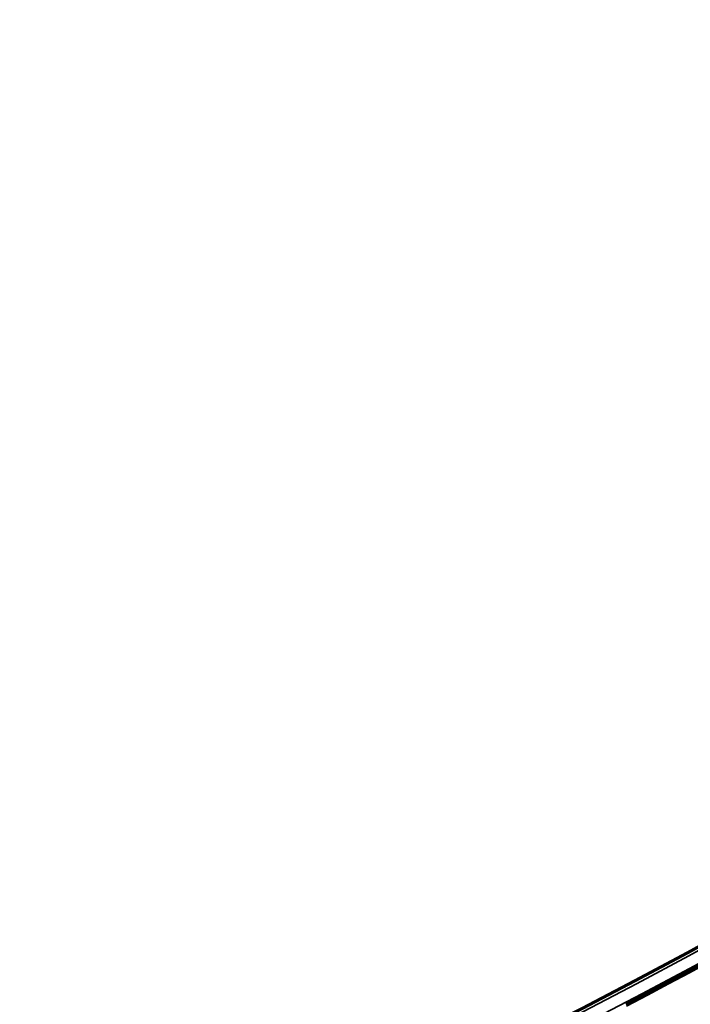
# Model space of a CAD drawing. Header units: millimetres. Extents: x -1503 to 2224, y -4278 to 2541.
# Tile 16 of 50: x 557 to 657, y -3933 to -3786. Entities that reach past the tile are written whole.
import ezdxf

# ---------------------------------------------------------------- set-up
doc = ezdxf.new("R2010")
doc.units = ezdxf.units.MM
doc.header["$LTSCALE"] = 0.75
doc.layers.add('Visible', color=7, linetype='Continuous', lineweight=70)
doc.layers.add('Visible Narrow', color=7, linetype='Continuous', lineweight=35)

msp = doc.modelspace()

# ---------------------------------------------------------------- linework, layer by layer
at = {"layer": 'Visible', "extrusion": (-7.30938e-29, -5.96856e-13, -1)}
for radius in [763.5, 736.5]:
    msp.add_circle((-305.85, -3277.76, -27.4), radius, dxfattribs=at)
at = {"layer": 'Visible'}
msp.add_arc((305.85, -3277.76, 27.8), 739.1, 297.54788, 332.45212, dxfattribs=at)
at = {"layer": 'Visible', "extrusion": (-7.30938e-29, -5.96856e-13, -1)}
for centre, radius, start, end in [((-305.85, -3277.76, -27.6), 739, 207.58742, 242.41258), ((-647.38, -3933.44, -27.5), 1.02, 136.1854, 141.4758)]:
    msp.add_arc(centre, radius, start, end, dxfattribs=at)
at = {"layer": 'Visible', "extrusion": (-1.00974e-28, -5.96856e-13, -1)}
msp.add_ellipse((647.66, -3933.01, 27.5), major_axis=(-0.599, 0.385), ratio=0.700692, start_param=1.885762, end_param=1.898956, dxfattribs=at)
at = {"layer": 'Visible Narrow', "extrusion": (-7.30938e-29, -5.96856e-13, -1)}
for radius in [763, 761.3, 738.7, 737]:
    msp.add_circle((-305.85, -3277.76, -27.9), radius, dxfattribs=at)
at = {"layer": 'Visible Narrow'}
for centre, radius, start, end in [((305.85, -3277.76, 28.1), 739.4, 297.54803, 332.45197), ((647.38, -3933.44, 27.7), 0.814, 41.2652, 43.831)]:
    msp.add_arc(centre, radius, start, end, dxfattribs=at)
at = {"layer": 'Visible Narrow', "extrusion": (0.692711, -0.721215, 4.49275e-13)}
msp.add_arc((-2257.02, 27.5, 3285.3), 0.2, 360, 90, dxfattribs=at)
at = {"layer": 'Visible Narrow'}
msp.add_ellipse((647.55, -3933.18, 27.7), major_axis=(-0.537, 0.342), ratio=0.794218, start_param=4.415372, end_param=4.553229, dxfattribs=at)

doc.saveas('drawing.dxf')
